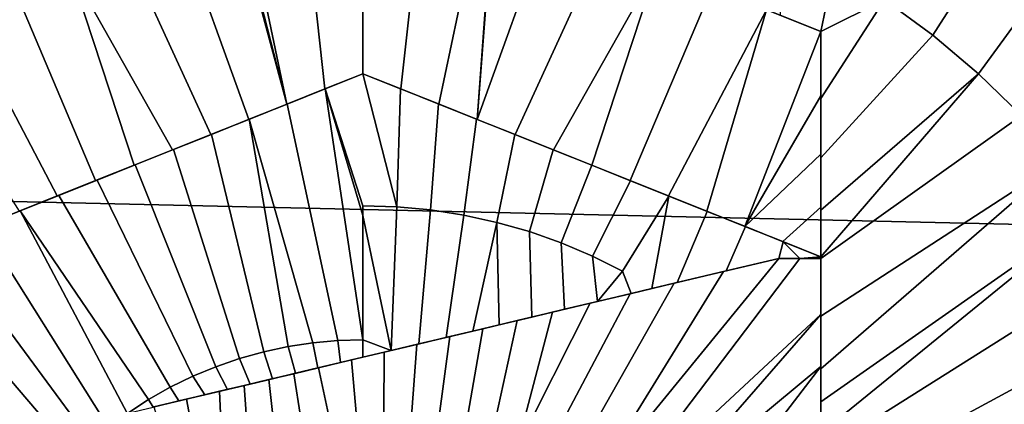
# Model space of a CAD drawing. Header units: metres. Extents: x -365 to 28, y -28 to 28.
# Tile 163 of 256: x -10.28 to -6.52, y 1.34 to 2.81. Entities that reach past the tile are written whole.
import ezdxf

# ---------------------------------------------------------------- set-up
doc = ezdxf.new("R2010")
doc.units = ezdxf.units.M
doc.layers.add('solid_24_501_103_XXX', color=7, linetype='CONTINUOUS')

msp = doc.modelspace()

# ---------------------------------------------------------------- linework, layer by layer
at = {"layer": 'solid_24_501_103_XXX'}
for points in [[(-27.045269, 4.980287, -60), (27.243822, 3.744907, -60), (27.386051, 2.500842, -60), (-27.243822, 3.744907, -60)], [(-6.795661, 2.747767, 160.873947), (-6.034974, 3.936448, 160.725143), (-6.293219, 4.116588, 160.725143), (-6.979759, 2.884086, 160.873947)], [(-6.620859, 2.599715, 160.873947), (-5.788801, 3.740131, 160.725143), (-6.034974, 3.936448, 160.725143), (-6.795661, 2.747767, 160.873947)], [(-27.243822, 3.744907, -60), (27.386051, 2.500842, -60), (27.471519, 1.251245, -60), (-27.386051, 2.500842, -60)], [(-6.456099, 2.440564, 160.873947), (-5.555712, 3.528446, 160.725143), (-5.788801, 3.740131, 160.725143), (-6.620859, 2.599715, 160.873947)], [(-9.456269, 3.40283, 160.960236), (-9.263339, 2.483793, 161.029785), (-9.118115, 2.541882, 161.026932), (-9.215148, 3.428447, 160.960236)], [(-8.972821, 3.437, 160.960236), (-9.215148, 3.428447, 160.960236), (-9.118115, 2.541882, 161.026932), (-8.972821, 2.6, 161.023453)], [(-8.730494, 3.428447, 160.960236), (-8.972821, 3.437, 160.960236), (-8.972821, 2.6, 161.023453), (-8.827541, 2.541888, 161.026932)], [(-8.489374, 3.40283, 160.960236), (-8.730494, 3.428447, 160.960236), (-8.827541, 2.541888, 161.026932), (-8.682325, 2.483802, 161.029785)], [(-9.456269, 3.40283, 160.960236), (-9.472821, 3.3, 160.968658), (-9.263339, 2.483793, 161.029785)], [(-8.472821, 3.3, 160.968658), (-8.489374, 3.40283, 160.960236), (-8.682325, 2.483802, 161.029785), (-8.536901, 2.425632, 161.032028)], [(-9.472821, 3.280756, 160.970245), (-9.263339, 2.483793, 161.029785), (-9.472821, 3.3, 160.968658)], [(-9.472821, 3.280756, 160.970245), (-9.472821, 3.261626, 160.971817), (-9.263339, 2.483793, 161.029785)], [(-8.472821, 3.280756, 160.970245), (-8.472821, 3.3, 160.968658), (-8.536901, 2.425632, 161.032028)], [(-8.472821, 3.280756, 160.970245), (-8.536901, 2.425632, 161.032028), (-8.472821, 3.261626, 160.971817)], [(-9.263339, 2.483793, 161.029785), (-9.472821, 3.261626, 160.971817), (-9.680249, 3.178655, 160.975357), (-9.408765, 2.425622, 161.032028)], [(-8.472821, 3.261626, 160.971817), (-8.536901, 2.425632, 161.032028), (-8.265381, 3.17865, 160.975372)], [(-9.408765, 2.425622, 161.032028), (-9.680249, 3.178655, 160.975357), (-9.888478, 3.095364, 160.977676), (-9.55463, 2.367276, 161.033676)], [(-8.057152, 3.095359, 160.977676), (-8.265381, 3.17865, 160.975372), (-8.536901, 2.425632, 161.032028), (-8.391032, 2.367285, 161.033676)], [(-9.55463, 2.367276, 161.033676), (-9.888478, 3.095364, 160.977676), (-10.097267, 3.011848, 160.978729), (-9.700985, 2.308735, 161.034698)], [(-7.848366, 3.011844, 160.978729), (-8.057152, 3.095359, 160.977676), (-8.391032, 2.367285, 161.033676), (-8.244671, 2.30874, 161.034698)], [(-7.222821, 2.761626, 160.894043), (-7.172367, 3.008091, 160.873947), (-7.372662, 3.119253, 160.873947), (-7.378562, 2.823923, 160.89621)], [(-9.994341, 2.191392, 161.034882), (-9.847642, 2.250072, 161.035095), (-10.097267, 3.011848, 160.978729), (-10.306217, 2.928268, 160.978516)], [(-9.700985, 2.308735, 161.034698), (-10.097267, 3.011848, 160.978729), (-9.847642, 2.250072, 161.035095)], [(-7.848366, 3.011844, 160.978729), (-8.244671, 2.30874, 161.034698), (-8.098005, 2.250074, 161.035095)], [(-7.848366, 3.011844, 160.978729), (-8.098005, 2.250074, 161.035095), (-7.951297, 2.191391, 161.034882), (-7.639422, 2.928267, 160.978516)], [(-7.222821, 2.761626, 160.894043), (-6.979759, 2.884086, 160.873947), (-7.172367, 3.008091, 160.873947)], [(-10.140809, 2.132805, 161.034042), (-9.994341, 2.191392, 161.034882), (-10.306217, 2.928268, 160.978516), (-10.514867, 2.844808, 160.977036)], [(-7.639422, 2.928267, 160.978516), (-7.951297, 2.191391, 161.034882), (-7.804821, 2.1328, 161.034042), (-7.430775, 2.844808, 160.977036)], [(-7.222821, 2.505462, 160.91095), (-7.222821, 2.278344, 160.924576), (-6.795661, 2.747767, 160.873947), (-6.979759, 2.884086, 160.873947)], [(-7.222821, 2.761626, 160.894043), (-7.222821, 2.505462, 160.91095), (-6.979759, 2.884086, 160.873947)], [(-10.286822, 2.074399, 161.032578), (-10.140809, 2.132805, 161.034042), (-10.514867, 2.844808, 160.977036), (-10.722821, 2.761626, 160.974304)], [(-7.430775, 2.844808, 160.977036), (-7.804821, 2.1328, 161.034042), (-7.658804, 2.074393, 161.032578)], [(-7.430775, 2.844808, 160.977036), (-7.658804, 2.074393, 161.032578), (-7.513255, 2.016174, 161.030518), (-7.222821, 2.761626, 160.974304)], [(-7.430775, 2.844808, 160.977036), (-7.222821, 2.761626, 160.974304), (-7.222821, 2.761626, 160.894043), (-7.378562, 2.823923, 160.89621)], [(-7.222821, 2.761626, 160.974304), (-7.513255, 2.016174, 161.030518), (-7.222821, 2.515284, 160.99057)], [(-7.222821, 2.761626, 160.974304), (-7.222821, 2.515284, 160.99057), (-7.222821, 2.505462, 160.91095), (-7.222821, 2.761626, 160.894043)], [(-7.222821, 2.278344, 160.924576), (-7.222821, 2.078697, 160.935471), (-6.620859, 2.599715, 160.873947), (-6.795661, 2.747767, 160.873947)], [(-8.972821, 2.6, 161.023453), (-9.118115, 2.541882, 161.026932), (-9.117759, 2.542025, 160.946747), (-8.972821, 2.6, 160.943283)], [(-8.843689, 2.091246, 160.972961), (-8.972821, 2.6, 160.943283), (-9.117759, 2.542025, 160.946747), (-8.972821, 2.095229, 160.972961)], [(-8.829328, 2.542603, 160.946716), (-8.972821, 2.6, 160.943283), (-8.843689, 2.091246, 160.972961)], [(-8.827541, 2.541888, 161.026932), (-8.972821, 2.6, 161.023453), (-8.972821, 2.6, 160.943283), (-8.829328, 2.542603, 160.946716)], [(-7.222821, 1.9, 160.944382), (-7.222821, 1.894, 160.944672), (-6.456099, 2.440564, 160.873947), (-6.620859, 2.599715, 160.873947)], [(-7.222821, 2.078697, 160.935471), (-7.222821, 1.9, 160.944382), (-6.620859, 2.599715, 160.873947)], [(-9.263339, 2.483793, 161.029785), (-9.262468, 2.484141, 160.949615), (-9.117759, 2.542025, 160.946747), (-9.118115, 2.541882, 161.026932)], [(-8.972821, 1.583119, 160.996536), (-9.117759, 2.542025, 160.946747), (-9.262468, 2.484141, 160.949615), (-9.068554, 1.580222, 160.996536)], [(-8.972821, 2.058223, 160.974884), (-8.972821, 2.095229, 160.972961), (-9.117759, 2.542025, 160.946747)], [(-8.972821, 1.583119, 160.996536), (-8.972821, 2.058223, 160.974884), (-9.117759, 2.542025, 160.946747)], [(-8.829328, 2.542603, 160.946716), (-8.843689, 2.091246, 160.972961), (-8.715048, 2.079312, 160.972961), (-8.684697, 2.48475, 160.949585)], [(-8.682325, 2.483802, 161.029785), (-8.827541, 2.541888, 161.026932), (-8.829328, 2.542603, 160.946716), (-8.684697, 2.48475, 160.949585)], [(-27.386051, 2.500842, -60), (27.471519, 1.251245, -60), (27.5, 0, -60), (-27.471519, 1.251245, -60)], [(-9.408765, 2.425622, 161.032028), (-9.407158, 2.426265, 160.951859), (-9.262468, 2.484141, 160.949615), (-9.263339, 2.483793, 161.029785)], [(-9.068554, 1.580222, 160.996536), (-9.262468, 2.484141, 160.949615), (-9.407158, 2.426265, 160.951859), (-9.163937, 1.571541, 160.996536)], [(-8.684697, 2.48475, 160.949585), (-8.715048, 2.079312, 160.972961), (-8.587386, 2.059472, 160.972961), (-8.539112, 2.426516, 160.951843)], [(-8.536901, 2.425632, 161.032028), (-8.682325, 2.483802, 161.029785), (-8.684697, 2.48475, 160.949585), (-8.539112, 2.426516, 160.951843)], [(-7.222821, 2.515284, 160.99057), (-7.513255, 2.016174, 161.030518), (-7.222821, 2.293127, 161.003937)], [(-7.222821, 2.515284, 160.99057), (-7.222821, 2.293127, 161.003937), (-7.222821, 2.278344, 160.924576), (-7.222821, 2.505462, 160.91095)], [(-9.55463, 2.367276, 161.033676), (-9.552012, 2.368323, 160.953491), (-9.407158, 2.426265, 160.951859), (-9.408765, 2.425622, 161.032028)], [(-9.352257, 1.536976, 160.996536), (-9.25862, 1.557108, 160.996536), (-9.407158, 2.426265, 160.951859), (-9.552012, 2.368323, 160.953491)], [(-9.25862, 1.557108, 160.996536), (-9.163937, 1.571541, 160.996536), (-9.407158, 2.426265, 160.951859)], [(-8.539112, 2.426516, 160.951843), (-8.587386, 2.059472, 160.972961), (-8.46119, 2.031802, 160.972961), (-8.392732, 2.367964, 160.953506)], [(-8.391032, 2.367285, 161.033676), (-8.536901, 2.425632, 161.032028), (-8.539112, 2.426516, 160.951843), (-8.392732, 2.367964, 160.953506)], [(-7.222821, 1.894, 160.944672), (-7.222821, 1.672795, 160.954544), (-6.302083, 2.270993, 160.873947), (-6.456099, 2.440564, 160.873947)], [(-9.700985, 2.308735, 161.034698), (-9.697218, 2.310241, 160.954529), (-9.552012, 2.368323, 160.953491), (-9.55463, 2.367276, 161.033676)], [(-9.444506, 1.511218, 160.996536), (-9.352257, 1.536976, 160.996536), (-9.552012, 2.368323, 160.953491), (-9.697218, 2.310241, 160.954529)], [(-8.392732, 2.367964, 160.953506), (-8.46119, 2.031802, 160.972961), (-8.33694, 1.996407, 160.972961), (-8.245769, 2.309179, 160.954544)], [(-8.244671, 2.30874, 161.034698), (-8.391032, 2.367285, 161.033676), (-8.392732, 2.367964, 160.953506), (-8.245769, 2.309179, 160.954544)], [(-9.847642, 2.250072, 161.035095), (-9.842853, 2.251988, 160.954956), (-9.697218, 2.310241, 160.954529), (-9.700985, 2.308735, 161.034698)], [(-9.444506, 1.511218, 160.996536), (-9.697218, 2.310241, 160.954529), (-9.842853, 2.251988, 160.954956), (-9.535028, 1.479929, 160.996536)], [(-8.0984, 2.250232, 160.954956), (-8.245769, 2.309179, 160.954544), (-8.33694, 1.996407, 160.972961), (-8.215107, 1.953421, 160.972961)], [(-8.098005, 2.250074, 161.035095), (-8.244671, 2.30874, 161.034698), (-8.245769, 2.309179, 160.954544), (-8.0984, 2.250232, 160.954956)], [(-7.222821, 2.089816, 161.015076), (-7.222821, 2.293127, 161.003937), (-7.513255, 2.016174, 161.030518), (-7.367998, 1.958071, 161.027832)], [(-7.222821, 2.293127, 161.003937), (-7.222821, 2.089816, 161.015076), (-7.222821, 2.078697, 160.935471), (-7.222821, 2.278344, 160.924576)], [(-7.222821, 1.471257, 160.962479), (-7.222821, 1.345922, 160.966904), (-6.159472, 2.091725, 160.873947), (-6.302083, 2.270993, 160.873947)], [(-7.222821, 1.672795, 160.954544), (-7.222821, 1.471257, 160.962479), (-6.302083, 2.270993, 160.873947)], [(-10.293553, 1.20206, 160.987991), (-10.153806, 1.235285, 160.991348), (-10.722821, 1.9, 160.944382), (-11.204494, 2.24477, 160.902435)], [(-9.994341, 2.191392, 161.034882), (-9.988933, 2.193556, 160.954758), (-9.842853, 2.251988, 160.954956), (-9.847642, 2.250072, 161.035095)], [(-9.535028, 1.479929, 160.996536), (-9.842853, 2.251988, 160.954956), (-9.988933, 2.193556, 160.954758), (-9.623491, 1.443224, 160.996536)], [(-7.950891, 2.191228, 160.954727), (-8.0984, 2.250232, 160.954956), (-8.215107, 1.953421, 160.972961), (-8.096155, 1.903009, 160.972961)], [(-7.951297, 2.191391, 161.034882), (-8.098005, 2.250074, 161.035095), (-8.0984, 2.250232, 160.954956), (-7.950891, 2.191228, 160.954727)], [(-10.140809, 2.132805, 161.034042), (-10.135469, 2.134941, 160.953934), (-9.988933, 2.193556, 160.954758), (-9.994341, 2.191392, 161.034882)], [(-9.623491, 1.443224, 160.996536), (-9.988933, 2.193556, 160.954758), (-10.135469, 2.134941, 160.953934), (-9.709574, 1.401236, 160.996536)], [(-7.803656, 2.132334, 160.953888), (-7.950891, 2.191228, 160.954727), (-8.096155, 1.903009, 160.972961), (-7.980536, 1.845361, 160.972961)], [(-7.951297, 2.191391, 161.034882), (-7.950891, 2.191228, 160.954727), (-7.803656, 2.132334, 160.953888), (-7.804821, 2.1328, 161.034042)], [(-10.286822, 2.074399, 161.032578), (-10.282432, 2.076156, 160.952484), (-10.135469, 2.134941, 160.953934), (-10.140809, 2.132805, 161.034042)], [(-9.709574, 1.401236, 160.996536), (-10.135469, 2.134941, 160.953934), (-10.282432, 2.076156, 160.952484), (-9.79296, 1.354119, 160.996536)], [(-7.948468, 1.759611, 160.976028), (-7.868551, 1.778611, 160.973053), (-7.803656, 2.132334, 160.953888), (-7.980536, 1.845361, 160.972961)], [(-7.803656, 2.132334, 160.953888), (-7.868551, 1.778611, 160.973053), (-7.771892, 1.801592, 160.969223), (-7.657158, 2.073735, 160.952408)], [(-7.804821, 2.1328, 161.034042), (-7.803656, 2.132334, 160.953888), (-7.657158, 2.073735, 160.952408), (-7.658804, 2.074393, 161.032578)], [(-10.432371, 2.01618, 161.030518), (-10.429613, 2.017283, 160.950409), (-10.282432, 2.076156, 160.952484), (-10.286822, 2.074399, 161.032578)], [(-9.966127, 1.279906, 160.995056), (-9.873373, 1.301959, 160.996536), (-10.282432, 2.076156, 160.952484), (-10.429613, 2.017283, 160.950409)], [(-9.870884, 1.302551, 160.996567), (-9.79296, 1.354119, 160.996536), (-10.282432, 2.076156, 160.952484), (-9.873373, 1.301959, 160.996536)], [(-8.843689, 2.091246, 160.972961), (-8.972821, 2.095229, 160.972961), (-8.972821, 2.058223, 160.974884), (-8.864714, 1.541771, 160.998001)], [(-8.758942, 1.566918, 160.996597), (-8.715048, 2.079312, 160.972961), (-8.843689, 2.091246, 160.972961), (-8.864714, 1.541771, 160.998001)], [(-8.655165, 1.591592, 160.994934), (-8.587386, 2.059472, 160.972961), (-8.715048, 2.079312, 160.972961), (-8.758942, 1.566918, 160.996597)], [(-7.657158, 2.073735, 160.952408), (-7.771892, 1.801592, 160.969223), (-7.585094, 1.846004, 160.961151), (-7.511594, 2.015509, 160.950333)], [(-7.658804, 2.074393, 161.032578), (-7.657158, 2.073735, 160.952408), (-7.511594, 2.015509, 160.950333), (-7.513255, 2.016174, 161.030518)], [(-7.222821, 2.089816, 161.015076), (-7.367998, 1.958071, 161.027832), (-7.222821, 1.9, 161.024551)], [(-7.222821, 1.225951, 160.970764), (-7.222821, 1.150793, 160.973007), (-6.028872, 1.903527, 160.873947), (-6.159472, 2.091725, 160.873947)], [(-7.222821, 1.345922, 160.966904), (-7.222821, 1.225951, 160.970764), (-6.159472, 2.091725, 160.873947)], [(-7.222821, 2.089816, 161.015076), (-7.222821, 1.9, 161.024551), (-7.222821, 1.9, 160.944382), (-7.222821, 2.078697, 160.935471)], [(-8.864714, 1.541771, 160.998001), (-8.972821, 2.058223, 160.974884), (-8.972821, 1.583119, 160.996536)], [(-8.552992, 1.615884, 160.993011), (-8.46119, 2.031802, 160.972961), (-8.587386, 2.059472, 160.972961), (-8.655165, 1.591592, 160.994934)], [(-8.552992, 1.615884, 160.993011), (-8.452041, 1.639885, 160.990845), (-8.46119, 2.031802, 160.972961)], [(-8.326968, 1.669621, 160.987793), (-8.33694, 1.996407, 160.972961), (-8.46119, 2.031802, 160.972961), (-8.452041, 1.639885, 160.990845)], [(-10.060306, 1.257515, 160.993301), (-9.966127, 1.279906, 160.995056), (-10.429613, 2.017283, 160.950409), (-10.57658, 1.958496, 160.947693)], [(-8.202164, 1.699294, 160.984329), (-8.215107, 1.953421, 160.972961), (-8.33694, 1.996407, 160.972961), (-8.326968, 1.669621, 160.987793)], [(-7.511594, 2.015509, 160.950333), (-7.585094, 1.846004, 160.961151), (-7.383221, 1.894, 160.95137), (-7.36685, 1.957612, 160.947647)], [(-7.513255, 2.016174, 161.030518), (-7.511594, 2.015509, 160.950333), (-7.36685, 1.957612, 160.947647), (-7.367998, 1.958071, 161.027832)], [(-10.153806, 1.235285, 160.991348), (-10.060306, 1.257515, 160.993301), (-10.57658, 1.958496, 160.947693), (-10.722821, 1.9, 160.944382)], [(-7.36685, 1.957612, 160.947647), (-7.383221, 1.894, 160.95137), (-7.303878, 1.894, 160.948135)], [(-7.222821, 1.9, 161.024551), (-7.367998, 1.958071, 161.027832), (-7.36685, 1.957612, 160.947647), (-7.222821, 1.9, 160.944382)], [(-7.222821, 1.9, 160.944382), (-7.36685, 1.957612, 160.947647), (-7.303878, 1.894, 160.948135)], [(-8.07643, 1.729187, 160.980423), (-8.096155, 1.903009, 160.972961), (-8.215107, 1.953421, 160.972961), (-8.202164, 1.699294, 160.984329)], [(-8.121996, 0.988336, 161.086655), (-7.383221, 1.894, 161.031525), (-7.595671, 1.843489, 161.041763)], [(-8.046451, 0.914015, 161.086746), (-7.303828, 1.894, 161.02829), (-7.383221, 1.894, 161.031525), (-8.121996, 0.988336, 161.086655)], [(-8.07643, 1.729187, 160.980423), (-7.980536, 1.845361, 160.972961), (-8.096155, 1.903009, 160.972961)], [(-7.303828, 1.894, 161.02829), (-8.046451, 0.914015, 161.086746), (-7.222821, 1.680114, 161.034393), (-7.222821, 1.894, 161.024826)], [(-7.595671, 1.843489, 161.041763), (-7.383221, 1.894, 161.031525), (-7.383221, 1.894, 160.95137), (-7.585094, 1.846004, 160.961151)], [(-7.383221, 1.894, 161.031525), (-7.303828, 1.894, 161.02829), (-7.303878, 1.894, 160.948135), (-7.383221, 1.894, 160.95137)], [(-7.222821, 1.9, 160.944382), (-7.303878, 1.894, 160.948135), (-7.222821, 1.894, 160.944672)], [(-7.303828, 1.894, 161.02829), (-7.222821, 1.894, 161.024826), (-7.222821, 1.894, 160.944672), (-7.303878, 1.894, 160.948135)], [(-7.222821, 1.150793, 160.973007), (-7.15136, 1.035501, 160.972961), (-5.910842, 1.707201, 160.873947), (-6.028872, 1.903527, 160.873947)], [(-7.222821, 1.894, 161.024826), (-7.222821, 1.680114, 161.034393), (-7.222821, 1.672795, 160.954544), (-7.222821, 1.894, 160.944672)], [(-8.07643, 1.729187, 160.980423), (-7.948468, 1.759611, 160.976028), (-7.980536, 1.845361, 160.972961)], [(-7.783496, 1.798833, 161.04982), (-7.595671, 1.843489, 161.041763), (-7.585094, 1.846004, 160.961151), (-7.771892, 1.801592, 160.969223)], [(-8.121996, 0.988336, 161.086655), (-7.595671, 1.843489, 161.041763), (-7.783496, 1.798833, 161.04982), (-8.204988, 1.054108, 161.086655)], [(-8.204988, 1.054108, 161.086655), (-7.783496, 1.798833, 161.04982), (-7.951618, 1.758862, 161.056229), (-8.293042, 1.11293, 161.086655)], [(-7.951618, 1.758862, 161.056229), (-7.783496, 1.798833, 161.04982), (-7.868551, 1.778611, 160.973053), (-7.948468, 1.759611, 160.976028)], [(-7.783496, 1.798833, 161.04982), (-7.771892, 1.801592, 160.969223), (-7.868551, 1.778611, 160.973053)], [(-8.293042, 1.11293, 161.086655), (-7.951618, 1.758862, 161.056229), (-8.104953, 1.722406, 161.061447), (-8.385579, 1.164414, 161.086655)], [(-8.104953, 1.722406, 161.061447), (-7.951618, 1.758862, 161.056229), (-7.948468, 1.759611, 160.976028), (-8.07643, 1.729187, 160.980423)], [(-8.385579, 1.164414, 161.086655), (-8.104953, 1.722406, 161.061447), (-8.248014, 1.688393, 161.065735)], [(-8.383685, 1.656137, 161.069305), (-8.248014, 1.688393, 161.065735), (-8.202164, 1.699294, 160.984329), (-8.326968, 1.669621, 160.987793)], [(-8.248014, 1.688393, 161.065735), (-8.104953, 1.722406, 161.061447), (-8.07643, 1.729187, 160.980423), (-8.202164, 1.699294, 160.984329)], [(-7.15136, 1.035501, 160.972961), (-7.088299, 0.91573, 160.972961), (-5.805886, 1.503585, 160.873947), (-5.910842, 1.707201, 160.873947)], [(-8.481988, 1.20822, 161.086655), (-8.383685, 1.656137, 161.069305), (-8.514215, 1.625103, 161.072281), (-8.581633, 1.24406, 161.086655)], [(-8.514215, 1.625103, 161.072281), (-8.383685, 1.656137, 161.069305), (-8.326968, 1.669621, 160.987793), (-8.452041, 1.639885, 160.990845)], [(-8.385579, 1.164414, 161.086655), (-8.248014, 1.688393, 161.065735), (-8.383685, 1.656137, 161.069305), (-8.481988, 1.20822, 161.086655)], [(-7.222821, 1.680114, 161.034393), (-8.046451, 0.914015, 161.086746), (-7.849035, 0.960952, 161.080582)], [(-7.222821, 1.680114, 161.034393), (-7.849035, 0.960952, 161.080582), (-7.222821, 1.480992, 161.042252)], [(-7.222821, 1.680114, 161.034393), (-7.222821, 1.480992, 161.042252), (-7.222821, 1.471257, 160.962479), (-7.222821, 1.672795, 160.954544)], [(-8.581633, 1.24406, 161.086655), (-8.514215, 1.625103, 161.072281), (-8.641464, 1.594849, 161.074753), (-8.683857, 1.271697, 161.086655)], [(-8.514215, 1.625103, 161.072281), (-8.552992, 1.615884, 160.993011), (-8.655165, 1.591592, 160.994934), (-8.641464, 1.594849, 161.074753)], [(-8.514215, 1.625103, 161.072281), (-8.452041, 1.639885, 160.990845), (-8.552992, 1.615884, 160.993011)], [(-9.058537, 1.495688, 160.999802), (-8.972821, 1.516068, 160.99913), (-8.972821, 1.583119, 160.996536), (-9.068554, 1.580222, 160.996536)], [(-8.864714, 1.541771, 160.998001), (-8.972821, 1.583119, 160.996536), (-8.972821, 1.516068, 160.99913)], [(-8.683857, 1.271697, 161.086655), (-8.641464, 1.594849, 161.074753), (-8.76698, 1.565007, 161.076782), (-8.787987, 1.290949, 161.086655)], [(-8.76698, 1.565007, 161.076782), (-8.641464, 1.594849, 161.074753), (-8.655165, 1.591592, 160.994934), (-8.758942, 1.566918, 160.996597)], [(-9.231257, 1.454624, 161.00058), (-9.25862, 1.557108, 160.996536), (-9.352257, 1.536976, 160.996536), (-9.31793, 1.434017, 161.000671)], [(-9.144726, 1.475197, 161.00029), (-9.163937, 1.571541, 160.996536), (-9.25862, 1.557108, 160.996536), (-9.231257, 1.454624, 161.00058)], [(-9.058537, 1.495688, 160.999802), (-9.068554, 1.580222, 160.996536), (-9.163937, 1.571541, 160.996536), (-9.144726, 1.475197, 161.00029)], [(-8.787987, 1.290949, 161.086655), (-8.76698, 1.565007, 161.076782), (-8.891945, 1.535296, 161.078369), (-8.893335, 1.301689, 161.086655)], [(-8.891945, 1.535296, 161.078369), (-8.76698, 1.565007, 161.076782), (-8.758942, 1.566918, 160.996597), (-8.864714, 1.541771, 160.998001)], [(-9.404519, 1.41343, 161.000565), (-9.444506, 1.511218, 160.996536), (-9.535028, 1.479929, 160.996536), (-9.490836, 1.392908, 161.000259)], [(-9.31793, 1.434017, 161.000671), (-9.352257, 1.536976, 160.996536), (-9.444506, 1.511218, 160.996536), (-9.404519, 1.41343, 161.000565)], [(-9.017062, 1.505549, 161.079559), (-9.058537, 1.495688, 160.999802), (-9.144726, 1.475197, 161.00029), (-9.142739, 1.475669, 161.080338)], [(-8.999207, 1.303847, 161.086655), (-9.017062, 1.505549, 161.079559), (-9.142739, 1.475669, 161.080338), (-9.104906, 1.297408, 161.086655)], [(-9.017062, 1.505549, 161.079559), (-8.972821, 1.516068, 160.99913), (-9.058537, 1.495688, 160.999802)], [(-9.017062, 1.505549, 161.079559), (-8.891945, 1.535296, 161.078369), (-8.864714, 1.541771, 160.998001), (-8.972821, 1.516068, 160.99913)], [(-8.893335, 1.301689, 161.086655), (-8.891945, 1.535296, 161.078369), (-9.017062, 1.505549, 161.079559), (-8.999207, 1.303847, 161.086655)], [(-9.490836, 1.392908, 161.000259), (-9.535028, 1.479929, 160.996536), (-9.623491, 1.443224, 160.996536), (-9.576711, 1.372491, 160.999756)], [(-9.237279, 1.453192, 161.080643), (-9.142739, 1.475669, 161.080338), (-9.144726, 1.475197, 161.00029), (-9.231257, 1.454624, 161.00058)], [(-9.209733, 1.282414, 161.086655), (-9.104906, 1.297408, 161.086655), (-9.142739, 1.475669, 161.080338), (-9.237279, 1.453192, 161.080643)], [(-7.222821, 1.480992, 161.042252), (-7.849035, 0.960952, 161.080582), (-7.571139, 1.027022, 161.07019)], [(-7.222821, 1.480992, 161.042252), (-7.571139, 1.027022, 161.07019), (-7.222821, 1.292335, 161.048782)], [(-7.222821, 1.480992, 161.042252), (-7.222821, 1.292335, 161.048782), (-7.222821, 1.345922, 160.966904), (-7.222821, 1.471257, 160.962479)], [(-7.088299, 0.91573, 160.972961), (-7.033103, 0.792137, 160.972961), (-5.714451, 1.29355, 160.873947), (-5.805886, 1.503585, 160.873947)], [(-9.576711, 1.372491, 160.999756), (-9.623491, 1.443224, 160.996536), (-9.709574, 1.401236, 160.996536), (-9.676095, 1.348862, 160.998932)], [(-9.42663, 1.408173, 161.080551), (-9.331959, 1.430682, 161.080719), (-9.31793, 1.434017, 161.000671), (-9.404519, 1.41343, 161.000565)], [(-9.414021, 1.227214, 161.086655), (-9.312999, 1.258965, 161.086655), (-9.331959, 1.430682, 161.080719), (-9.42663, 1.408173, 161.080551)], [(-9.331959, 1.430682, 161.080719), (-9.237279, 1.453192, 161.080643), (-9.231257, 1.454624, 161.00058), (-9.31793, 1.434017, 161.000671)], [(-9.312999, 1.258965, 161.086655), (-9.209733, 1.282414, 161.086655), (-9.237279, 1.453192, 161.080643), (-9.331959, 1.430682, 161.080719)], [(-9.676095, 1.348862, 160.998932), (-9.709574, 1.401236, 160.996536), (-9.79296, 1.354119, 160.996536), (-9.77424, 1.325528, 160.997864)], [(-9.521113, 1.38571, 161.080154), (-9.490836, 1.392908, 161.000259), (-9.576711, 1.372491, 160.999756)], [(-9.521113, 1.38571, 161.080154), (-9.42663, 1.408173, 161.080551), (-9.404519, 1.41343, 161.000565), (-9.490836, 1.392908, 161.000259)], [(-9.512135, 1.187373, 161.086655), (-9.414021, 1.227214, 161.086655), (-9.42663, 1.408173, 161.080551), (-9.521113, 1.38571, 161.080154)], [(-9.646564, 1.355883, 161.079269), (-9.676095, 1.348862, 160.998932), (-9.77424, 1.325528, 160.997864), (-9.771615, 1.326152, 161.077957)], [(-9.69707, 1.084517, 161.086655), (-9.606692, 1.139702, 161.086655), (-9.646564, 1.355883, 161.079269), (-9.771615, 1.326152, 161.077957)], [(-9.521113, 1.38571, 161.080154), (-9.576711, 1.372491, 160.999756), (-9.676095, 1.348862, 160.998932), (-9.646564, 1.355883, 161.079269)], [(-9.606692, 1.139702, 161.086655), (-9.512135, 1.187373, 161.086655), (-9.521113, 1.38571, 161.080154), (-9.646564, 1.355883, 161.079269)], [(-9.870884, 1.302551, 160.996567), (-9.77424, 1.325528, 160.997864), (-9.79296, 1.354119, 160.996536)], [(-7.222821, 1.292335, 161.048782), (-7.222821, 1.225951, 160.970764), (-7.222821, 1.345922, 160.966904)]]:
    msp.add_3dface(points, dxfattribs=at)

doc.saveas('drawing.dxf')
